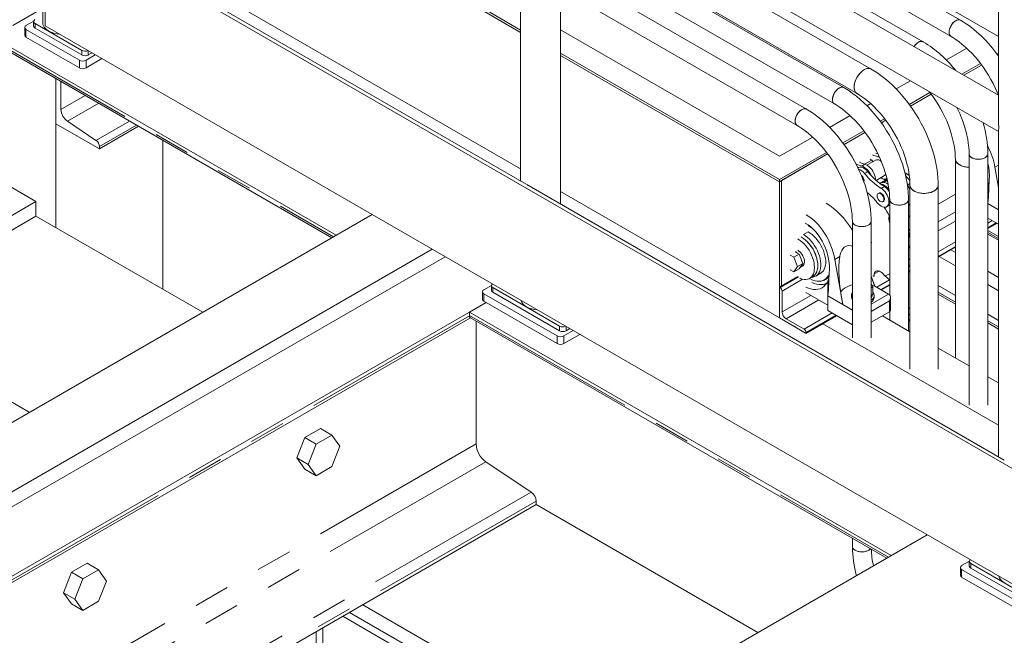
# Model space of a CAD drawing. Header units: millimetres. Extents: x 450 to 25135, y 150 to 17673.
# Tile 253 of 256: x 11305 to 12349, y 14351 to 15004. Entities that reach past the tile are written whole.
import ezdxf

# ---------------------------------------------------------------- set-up
doc = ezdxf.new("R2010")
doc.units = ezdxf.units.MM
doc.linetypes.add('SLD-Centrada-doble', pattern=[12.7, 6.35, -1.27, 1.27, -1.27, 1.27, -1.27])
doc.linetypes.add('SLD-Continua', pattern=[0])
doc.layers.add('OCULTA', color=8, linetype='SLD-Continua')

msp = doc.modelspace()

# ---------------------------------------------------------------- linework, layer by layer
at = {"color": 7, "linetype": 'SLD-Continua', "lineweight": 18, "ltscale": 30}
for p, q in [((12302.3, 15003.6), (11878, 15248.5)), ((11878, 15225.5), (12292.3, 14986.3)), ((12262.7, 14980.7), (11878, 15202.8)), ((12207.6, 14951.8), (11878, 15142)), ((11878, 15107.4), (12192.6, 14925.8)), ((12178.5, 14932.1), (11878, 15105.6)), ((11878, 15082.6), (12168.5, 14914.8)), ((12138.9, 14909.3), (11878, 15059.9)), ((11878, 15036.8), (12128.9, 14891.9)), ((12311.3, 14861.8), (12311.3, 14595.2)), ((12331.3, 14595.2), (12331.3, 14861.8)), ((12296.8, 14856.3), (12296.8, 14645.3)), ((12248.7, 14828.6), (12248.7, 14633.4)), ((12278.7, 14633.4), (12278.7, 14828.6)), ((12227.2, 14813.2), (12227.2, 14712.2)), ((12247.2, 14674), (12247.2, 14813.2)), ((12187.6, 14790.4), (12187.6, 14666.7)), ((12207.6, 14666.7), (12207.6, 14790.4)), ((12227.2, 14694.4), (12227.2, 14685.5)), ((12187.6, 14454), (12187.6, 14445.4))]:
    msp.add_line(p, q, dxfattribs=at)
at = {"color": 7, "linetype": 'SLD-Continua', "lineweight": 18, "ltscale": 30, "flags": 128}
for points in [[(12290.2, 14990.8), (12290.3, 14992.5), (12290.7, 14994.2), (12291.3, 14995.9), (12292.2, 14997.6), (12293.2, 14999.2), (12294.3, 15000.7), (12295.6, 15001.9), (12296.9, 15002.9), (12298.3, 15003.6), (12299.6, 15004), (12300.8, 15004), (12301.9, 15003.8), (12302.3, 15003.6)], [(12297.3, 15003.1), (12295.9, 15002.2), (12294.7, 15001), (12293.5, 14999.6), (12292.4, 14998), (12291.5, 14996.3), (12290.8, 14994.6), (12290.4, 14992.9), (12290.2, 14991.2), (12290.3, 14989.7), (12290.6, 14988.4), (12291.2, 14987.3), (12291.9, 14986.5), (12292.3, 14986.3)], [(12292.3, 14986.3), (12294, 14985.2), (12297.4, 14983), (12300.8, 14980.6), (12304.2, 14977.9), (12307.6, 14975), (12310.9, 14971.9), (12314.2, 14968.6), (12317.4, 14965.1), (12320.5, 14961.4), (12323.6, 14957.6), (12326.5, 14953.5), (12329.3, 14949.4), (12332, 14945.2), (12334.5, 14940.8), (12336.9, 14936.4), (12339.2, 14931.9), (12341.2, 14927.3), (12342.5, 14924)], [(12262.7, 14980.7), (12262.3, 14980.9), (12261.2, 14981.2), (12260, 14981.1), (12258.7, 14980.7), (12257.3, 14980), (12256, 14979), (12254.7, 14977.8), (12253.6, 14976.3), (12253.1, 14975.6)], [(12189.4, 14932.7), (12189.6, 14934.6), (12189.9, 14936.6), (12190.5, 14938.7), (12191.4, 14940.8), (12192.4, 14942.9), (12193.6, 14944.8), (12195, 14946.6), (12196.5, 14948.2), (12198, 14949.6), (12199.6, 14950.8), (12201.3, 14951.7), (12202.9, 14952.2), (12204.4, 14952.5), (12205.8, 14952.4), (12207.1, 14952), (12207.6, 14951.8)], [(12207.6, 14951.8), (12206.5, 14952.2), (12205.1, 14952.5), (12203.6, 14952.4), (12202.1, 14952), (12200.5, 14951.3), (12198.8, 14950.3), (12197.2, 14949), (12195.7, 14947.5), (12194.3, 14945.7), (12193, 14943.9), (12191.9, 14941.9), (12190.9, 14939.8), (12190.2, 14937.7), (12189.7, 14935.6), (12189.5, 14933.6), (12189.5, 14931.7), (12189.7, 14930), (12190.2, 14928.5), (12190.9, 14927.3), (12191.9, 14926.3), (12192.6, 14925.8)], [(12278.7, 14828.6), (12278.7, 14831.3), (12278.4, 14836.4), (12277.9, 14841.5), (12277.2, 14846.8), (12276.2, 14852), (12275, 14857.3), (12273.5, 14862.6), (12271.9, 14868), (12270.1, 14873.3), (12268, 14878.5), (12265.7, 14883.8), (12263.3, 14889), (12260.7, 14894.1), (12257.9, 14899.1), (12254.9, 14904), (12251.8, 14908.8), (12248.5, 14913.5), (12245.1, 14918.1), (12241.5, 14922.4), (12237.8, 14926.7), (12234.1, 14930.7), (12230.2, 14934.6), (12226.2, 14938.3), (12222.1, 14941.7), (12217.9, 14945), (12213.6, 14948), (12209.3, 14950.7), (12207.6, 14951.8)], [(12166.5, 14919.4), (12166.6, 14921), (12167, 14922.7), (12167.6, 14924.4), (12168.4, 14926.1), (12169.4, 14927.7), (12170.6, 14929.2), (12171.9, 14930.4), (12173.2, 14931.4), (12174.5, 14932.1), (12175.8, 14932.5), (12177.1, 14932.6), (12178.2, 14932.3), (12178.5, 14932.1)], [(12192.6, 14925.8), (12192.4, 14925.9), (12191.4, 14926.7), (12190.5, 14927.9), (12189.9, 14929.3), (12189.6, 14930.9), (12189.4, 14932.7)], [(12173.5, 14931.6), (12172.2, 14930.7), (12170.9, 14929.5), (12169.7, 14928.1), (12168.7, 14926.6), (12167.8, 14924.9), (12167.1, 14923.1), (12166.7, 14921.4), (12166.5, 14919.8), (12166.5, 14918.3), (12166.9, 14916.9), (12167.4, 14915.8), (12168.2, 14915), (12168.5, 14914.8)], [(12247.2, 14813.2), (12247.1, 14815.8), (12246.9, 14820.7), (12246.4, 14825.7), (12245.7, 14830.7), (12244.7, 14835.8), (12243.6, 14841), (12242.2, 14846.1), (12240.6, 14851.3), (12238.8, 14856.5), (12236.7, 14861.6), (12234.5, 14866.7), (12232.1, 14871.8), (12229.6, 14876.7), (12226.8, 14881.6), (12223.9, 14886.4), (12220.8, 14891.1), (12217.6, 14895.7), (12214.3, 14900.1), (12210.8, 14904.4), (12207.2, 14908.5), (12203.5, 14912.4), (12199.7, 14916.1), (12195.8, 14919.6), (12191.9, 14923), (12187.8, 14926), (12183.7, 14928.9), (12179.6, 14931.5), (12178.5, 14932.1)], [(12192.6, 14925.8), (12194.2, 14924.8), (12197.4, 14922.8), (12200.6, 14920.5), (12203.8, 14917.9), (12207, 14915.2), (12210.2, 14912.2), (12213.3, 14909), (12216.4, 14905.6), (12219.5, 14902), (12222.4, 14898.3), (12225.3, 14894.4), (12228, 14890.4), (12230.6, 14886.3), (12233, 14882), (12235.4, 14877.7), (12237.5, 14873.4), (12239.5, 14869), (12241.3, 14864.5), (12242.9, 14860.1), (12244.3, 14855.7), (12245.5, 14851.4), (12246.6, 14847.1), (12247.4, 14842.9), (12248, 14838.8), (12248.4, 14834.9), (12248.6, 14831.1), (12248.7, 14828.6)], [(12269.1, 14927.8), (12270.5, 14926.1), (12273.3, 14922.2), (12276.1, 14918.2), (12278.7, 14914), (12281.1, 14909.8), (12283.4, 14905.5), (12285.6, 14901.1), (12287.6, 14896.7), (12289.4, 14892.3), (12291, 14887.9), (12292.4, 14883.5), (12293.6, 14879.2), (12294.6, 14874.9), (12295.5, 14870.7), (12296.1, 14866.6), (12296.5, 14862.6), (12296.7, 14858.8), (12296.8, 14856.3)], [(12168.5, 14914.8), (12170.3, 14913.8), (12173.7, 14911.6), (12177.1, 14909.1), (12180.4, 14906.5), (12183.8, 14903.6), (12187.1, 14900.5), (12190.4, 14897.2), (12193.6, 14893.6), (12196.8, 14890), (12199.8, 14886.1), (12202.8, 14882.1), (12205.6, 14878), (12208.3, 14873.7), (12210.8, 14869.3), (12213.2, 14864.9), (12215.4, 14860.4), (12217.5, 14855.9), (12219.3, 14851.3), (12221, 14846.7), (12222.5, 14842.2), (12223.8, 14837.7), (12224.9, 14833.2), (12225.7, 14828.8), (12226.4, 14824.5), (12226.9, 14820.3), (12227.1, 14816.3), (12227.2, 14813.2)], [(12139, 14909.2), (12138, 14909.6), (12136.9, 14909.7), (12135.6, 14909.5), (12134.3, 14909), (12132.9, 14908.1), (12131.6, 14907), (12130.4, 14905.6), (12129.3, 14904.1), (12128.4, 14902.4), (12127.7, 14900.7), (12127.2, 14899), (12126.9, 14897.3), (12126.9, 14895.8), (12127.2, 14894.4), (12127.7, 14893.2), (12128.4, 14892.4), (12128.9, 14891.9)], [(12126.9, 14896.5), (12127, 14898.1), (12127.4, 14899.9), (12128, 14901.6), (12128.8, 14903.3), (12129.8, 14904.9), (12131, 14906.3), (12132.3, 14907.6), (12133.6, 14908.6), (12134.9, 14909.3), (12136.3, 14909.7), (12137.5, 14909.7), (12138.6, 14909.5), (12138.9, 14909.3)], [(12207.6, 14790.4), (12207.5, 14793), (12207.3, 14797.9), (12206.8, 14802.8), (12206.1, 14807.9), (12205.1, 14813), (12204, 14818.1), (12202.6, 14823.3), (12201, 14828.5), (12199.2, 14833.6), (12197.1, 14838.7), (12194.9, 14843.8), (12192.5, 14848.9), (12190, 14853.9), (12187.2, 14858.8), (12184.3, 14863.6), (12181.2, 14868.2), (12178, 14872.8), (12174.7, 14877.2), (12171.2, 14881.5), (12167.6, 14885.6), (12163.9, 14889.5), (12160.1, 14893.3), (12156.2, 14896.8), (12152.3, 14900.1), (12148.2, 14903.2), (12144.1, 14906), (12140, 14908.6), (12138.9, 14909.3)], [(12298.7, 14910.7), (12299.6, 14909), (12301.6, 14904.5), (12303.5, 14899.9), (12305.1, 14895.3), (12306.6, 14890.8), (12307.9, 14886.3), (12309, 14881.8), (12309.9, 14877.4), (12310.5, 14873.1), (12311, 14868.9), (12311.3, 14864.9), (12311.3, 14861.8)], [(12128.9, 14891.9), (12130.7, 14890.9), (12134.1, 14888.7), (12137.5, 14886.3), (12140.8, 14883.6), (12144.2, 14880.7), (12147.5, 14877.6), (12150.8, 14874.3), (12154, 14870.8), (12157.2, 14867.1), (12160.2, 14863.2), (12163.2, 14859.2), (12166, 14855.1), (12168.7, 14850.8), (12171.2, 14846.5), (12173.6, 14842), (12175.8, 14837.5), (12177.9, 14833), (12179.7, 14828.4), (12181.4, 14823.9), (12182.9, 14819.3), (12184.2, 14814.8), (12185.3, 14810.3), (12186.1, 14805.9), (12186.8, 14801.6), (12187.3, 14797.5), (12187.5, 14793.4), (12187.6, 14790.4)], [(12311.3, 14861.8), (12311.4, 14861.2), (12311.8, 14860.1), (12312.5, 14859.1), (12313.6, 14858.2), (12315, 14857.4), (12316.5, 14856.8), (12318.3, 14856.3), (12320.1, 14856.1), (12322, 14856.1), (12323.9, 14856.3), (12325.7, 14856.6), (12327.3, 14857.2), (12328.7, 14858), (12329.9, 14858.8), (12330.7, 14859.8), (12331.2, 14860.9), (12331.3, 14861.8)], [(12314.3, 14857.8), (12315.7, 14857.1), (12317.4, 14856.5), (12319.2, 14856.2), (12321.1, 14856.1), (12323, 14856.1), (12324.8, 14856.4), (12326.5, 14856.9), (12328, 14857.6), (12329.3, 14858.4), (12330.3, 14859.3), (12331, 14860.3), (12331.3, 14861.4), (12331.3, 14861.8)], [(12311.3, 14847.7), (12309.8, 14847.7), (12307.5, 14848), (12305.4, 14848.5), (12303.4, 14849.1), (12301.6, 14850), (12300, 14850.9), (12298.7, 14852), (12297.8, 14853.2), (12297.1, 14854.5), (12296.8, 14855.8), (12296.8, 14856.3)], [(12296.8, 14856.3), (12296.9, 14855.2), (12297.4, 14853.9), (12298.2, 14852.6), (12299.3, 14851.5), (12300.8, 14850.4), (12302.5, 14849.5), (12304.4, 14848.8), (12306.4, 14848.2), (12308.6, 14847.8), (12310.9, 14847.7), (12311.3, 14847.7)], [(12278.7, 14828.6), (12278.6, 14827.4), (12278.1, 14826.1), (12277.3, 14824.9), (12276.1, 14823.7), (12274.7, 14822.7), (12273, 14821.8), (12271.1, 14821), (12269, 14820.5), (12266.8, 14820.1), (12264.6, 14819.9), (12262.3, 14819.9), (12260, 14820.2), (12257.8, 14820.6), (12255.8, 14821.2), (12253.9, 14822), (12252.3, 14822.9), (12250.9, 14824), (12249.9, 14825.2), (12249.2, 14826.4), (12248.8, 14827.7), (12248.7, 14828.6)], [(12248.7, 14828.6), (12248.7, 14828.4), (12248.9, 14827.1), (12249.5, 14825.8), (12250.4, 14824.6), (12251.6, 14823.4), (12253.1, 14822.4)], [(12253.1, 14822.4), (12254.8, 14821.6), (12256.8, 14820.9), (12258.9, 14820.4), (12261.1, 14820), (12263.4, 14819.9), (12265.7, 14820), (12267.9, 14820.3), (12270.1, 14820.7), (12272.1, 14821.4), (12273.9, 14822.2), (12275.4, 14823.2), (12276.7, 14824.3), (12277.7, 14825.5), (12278.4, 14826.7), (12278.7, 14828.1), (12278.7, 14828.6)], [(12247.2, 14813.2), (12247, 14812.3), (12246.5, 14811.2), (12245.7, 14810.2), (12244.6, 14809.4), (12243.2, 14808.6), (12241.5, 14808), (12239.8, 14807.7), (12237.9, 14807.5), (12236, 14807.5), (12234.1, 14807.7), (12232.4, 14808.2), (12230.8, 14808.8), (12229.5, 14809.6), (12228.4, 14810.5), (12227.7, 14811.5), (12227.2, 14812.6), (12227.2, 14813.2)], [(12230.1, 14809.2), (12231.6, 14808.5), (12233.2, 14807.9), (12235.1, 14807.6), (12236.9, 14807.5), (12238.8, 14807.5), (12240.7, 14807.8), (12242.4, 14808.3), (12243.9, 14809), (12245.2, 14809.8), (12246.2, 14810.7), (12246.8, 14811.7), (12247.2, 14812.8), (12247.2, 14813.2)], [(12207.6, 14790.4), (12207.4, 14789.4), (12206.9, 14788.4), (12206.1, 14787.4), (12205, 14786.5), (12203.6, 14785.8), (12201.9, 14785.2), (12200.2, 14784.8), (12198.3, 14784.6), (12196.4, 14784.6), (12194.5, 14784.9), (12192.8, 14785.3), (12191.2, 14785.9), (12189.9, 14786.7), (12188.8, 14787.6), (12188.1, 14788.6), (12187.6, 14789.7), (12187.6, 14790.4)], [(12190.5, 14786.3), (12192, 14785.6), (12193.6, 14785.1), (12195.5, 14784.7), (12197.3, 14784.6), (12199.2, 14784.7), (12201.1, 14785), (12202.8, 14785.4), (12204.3, 14786.1), (12205.6, 14786.9), (12206.6, 14787.9), (12207.2, 14788.9), (12207.6, 14790), (12207.6, 14790.4)], [(12206.7, 14443), (12206.1, 14442.4), (12205, 14441.5), (12203.6, 14440.8), (12201.9, 14440.2), (12200.2, 14439.8), (12198.3, 14439.6), (12196.4, 14439.7), (12194.5, 14439.9), (12192.8, 14440.3), (12191.2, 14440.9), (12189.9, 14441.7), (12188.8, 14442.6), (12188.1, 14443.6), (12187.6, 14444.7), (12187.6, 14445.4)], [(12190.5, 14441.3), (12192, 14440.6), (12193.6, 14440.1), (12195.5, 14439.7), (12197.3, 14439.6), (12199.2, 14439.7), (12201.1, 14440), (12202.8, 14440.5), (12204.3, 14441.1), (12205.6, 14441.9), (12206.6, 14442.9), (12206.7, 14443)]]:
    msp.add_lwpolyline(points, dxfattribs=at)
at = {"color": 7, "linetype": 'SLD-Continua', "lineweight": 18, "ltscale": 900}
for centre, radius, start, end in [((12300.2, 14999.1), 4.95, 65.185, 126.1255), ((12234, 14891.2), 131.5, 34.3928, 58.737), ((12295.1, 14990.3), 4.96, 173.8792, 234.7252), ((12265.1, 14968.2), 14.1, 121.8027, 148.3322), ((12260.6, 14976.2), 4.95, 65.185, 126.1255), ((12198.2, 14873), 125.5, 37.9117, 59.0887), ((12176.5, 14927.6), 4.95, 65.185, 126.1255), ((12171.4, 14918.9), 4.96, 173.8792, 234.7252), ((12131.8, 14896), 4.96, 173.8792, 234.7252), ((12211.8, 14860.5), 119.5, 0.6477, 16.6869), ((12316.3, 14862.3), 4.95, 185.1866, 246.1336), ((12232.1, 14813.7), 4.95, 185.1866, 246.1336), ((12192.5, 14790.8), 4.95, 185.1866, 246.1336), ((12303.3, 14446.3), 115.7, 180.4658, 195.9883), ((12192.5, 14445.8), 4.95, 185.2159, 246.1309), ((12292.8, 14445.1), 85.2, 181.8034, 193.7728)]:
    msp.add_arc(centre, radius, start, end, dxfattribs=at)
at = {"layer": 'OCULTA', "linetype": 'SLD-Continua', "lineweight": 18, "ltscale": 30}
for p, q in [((11329, 15845.1), (11329, 15000.8)), ((12342.5, 15288.6), (12342.5, 14898)), ((12342.5, 14986.3), (11878, 15254.5)), ((12342.5, 14924), (11877.6, 15192.4)), ((11835.8, 15179.3), (11835.8, 14833)), ((11860.9, 15163.5), (12342.5, 14885.4)), ((11878, 14808.7), (11878, 15153.6)), ((11841.8, 14829.6), (11335.4, 15121.9)), ((11331.7, 15120), (11331.7, 14997.5)), ((12834.3, 14252.5), (11331.7, 15120)), ((11371.2, 15114.3), (11835.8, 14846.1)), ((11297.1, 14997.9), (11329, 15016.4)), ((11788.2, 15018.2), (11835.8, 14990.7)), ((11835.8, 14990.7), (11788.2, 15018.2)), ((11790.3, 15019.4), (11835.8, 14993.1)), ((11251.1, 15000), (11640, 14775.4)), ((11251.1, 15000), (11640, 14775.4)), ((11251.1, 15000), (11640, 14775.4)), ((11251.1, 15000), (11640, 14775.4)), ((11309.8, 14995.9), (11309.8, 14987.7)), ((11311.2, 14997.9), (11319.4, 15002.6)), ((11319.3, 15002.2), (11319.3, 14997.3)), ((11370.3, 14971.6), (11320.8, 15000.2)), ((11370.3, 14966.7), (11320.8, 14995.3)), ((11331.7, 14997.5), (12728.2, 14191.3)), ((11252.4, 14993.9), (11635.4, 14772.8)), ((11252.4, 14993.9), (11635.4, 14772.8)), ((11252.4, 14993.9), (11635.4, 14772.8)), ((11252.4, 14993.9), (11635.4, 14772.8)), ((11260, 14989.5), (11635.4, 14772.8)), ((11260, 14989.5), (11635.4, 14772.8)), ((11260, 14989.5), (11635.4, 14772.8)), ((11260, 14989.5), (11635.4, 14772.8)), ((11367.8, 14961.2), (11311.2, 14993.8)), ((11367.8, 14953), (11311.2, 14985.7)), ((11878, 14993.3), (12110.3, 14859.2)), ((11384.7, 14966.9), (11374.9, 14961.2)), ((11381.2, 14968.9), (11377.3, 14966.7)), ((11878, 14968.8), (12110.3, 14834.7)), ((11878, 14966.3), (12110.3, 14832.2)), ((12110.3, 14832.2), (11878, 14966.3)), ((12287.3, 14961.4), (12308.9, 14973.8)), ((12340.9, 14967.8), (12342.5, 14968.8)), ((12342.1, 14966.1), (12342.5, 14966.3)), ((12342.5, 14966.3), (12342.1, 14966.1)), ((11391.8, 14962.8), (11374.9, 14953)), ((12303.8, 14946.4), (12323.4, 14957.7)), ((12305.9, 14945.2), (12324.7, 14956)), ((12324.7, 14956), (12305.9, 14945.2)), ((11343, 14941.6), (11343, 14893.8)), ((11343, 14783.6), (11343, 14941.6)), ((11348.3, 14908.9), (11348.3, 14938.5)), ((12234.1, 14930.7), (12249.1, 14939.3)), ((12248, 14914.2), (12269.9, 14926.8)), ((12249.2, 14912.5), (12271.2, 14925.1)), ((12271.2, 14925.1), (12249.2, 14912.5)), ((12203.1, 14912.8), (12207.1, 14915.1)), ((12163.5, 14889.9), (12185.1, 14902.4)), ((11343, 14893.8), (11389, 14867.3)), ((11385.4, 14876.1), (11355.2, 14896.4)), ((11430.4, 14891.2), (11389, 14867.3)), ((12217.1, 14896.4), (12221.8, 14899.1)), ((12218.4, 14894.6), (12223.1, 14897.4)), ((12223.1, 14897.4), (12218.4, 14894.6)), ((12177.5, 14873.5), (12199.7, 14886.3)), ((12178.8, 14871.8), (12200.9, 14884.6)), ((12200.9, 14884.6), (12178.8, 14871.8)), ((12342.5, 14886.8), (12342.5, 14540.5)), ((11389, 14867.3), (11389, 14869.6)), ((11456.2, 14718.3), (11456.2, 14876.3)), ((12110.3, 14859.2), (12145.5, 14879.5)), ((11321.8, 14811.3), (11238.7, 14859.3)), ((11321.8, 14811.3), (11238.7, 14859.3)), ((11321.8, 14811.3), (11238.7, 14859.3)), ((11321.8, 14811.3), (11238.7, 14859.3)), ((12110.3, 14834.7), (12160.1, 14863.4)), ((12110.3, 14832.2), (12161.3, 14861.7)), ((12161.3, 14861.7), (12112.4, 14833.4)), ((12200.5, 14850.8), (12208.1, 14855.2)), ((12212.1, 14855.2), (12202.8, 14849.9)), ((12208.1, 14855.2), (12209.2, 14853.5)), ((12193.9, 14847.2), (12193.5, 14846.9)), ((12212.7, 14833.6), (12221.6, 14838.7)), ((12243.3, 14842), (12245.2, 14840.8)), ((12338.7, 14847.7), (12342.5, 14826)), ((12348.5, 14537), (11842.2, 14829.3)), ((12110.3, 14832.2), (12110.3, 14834.7)), ((12112.4, 14833.4), (12110.3, 14832.2)), ((12110.3, 14687.7), (12110.3, 14832.2)), ((12112.4, 14721.6), (12112.4, 14833.4)), ((12112.4, 14833.4), (12112.4, 14721.6)), ((12218, 14831), (12216.7, 14830.3)), ((12224.5, 14834.8), (12216.8, 14830.4)), ((12224.7, 14833.9), (12220.7, 14831.6)), ((12223.5, 14835.5), (12224.2, 14836)), ((12245.8, 14829.9), (12246.3, 14828.8)), ((11878, 14821.8), (12110.3, 14687.7)), ((12215.5, 14820.2), (12214.9, 14819.9)), ((12278.7, 14808.5), (12296.8, 14818.9)), ((11321.8, 14811.3), (10834.7, 14530.1)), ((11321.8, 14811.3), (10834.7, 14530.1)), ((11321.8, 14811.3), (10834.7, 14530.1)), ((11321.8, 14811.3), (10834.7, 14530.1)), ((11321.8, 14795.8), (11321.8, 14811.3)), ((11321.8, 14795.8), (11321.8, 14811.3)), ((11321.8, 14795.8), (11321.8, 14811.3)), ((11321.8, 14795.8), (11321.8, 14811.3)), ((12220, 14811), (12220.6, 14811.4)), ((12223.9, 14805.7), (12227.2, 14807.6)), ((12247.2, 14808.4), (12248.3, 14807.5)), ((12248.7, 14807.8), (12248.2, 14807.5)), ((12342.5, 14802.6), (12331.3, 14809.1)), ((11678.2, 14797.5), (7987.8, 12667.1)), ((11678.2, 14797.5), (7987.8, 12667.1)), ((11678.2, 14797.5), (7987.8, 12667.1)), ((11678.2, 14797.5), (7987.8, 12667.1)), ((11640, 14775.4), (11678.2, 14797.5)), ((11640, 14775.4), (11678.2, 14797.5)), ((11640, 14775.4), (11678.2, 14797.5)), ((11640, 14775.4), (11678.2, 14797.5)), ((11321.8, 14795.8), (10848.1, 14522.3)), ((11321.8, 14795.8), (10848.1, 14522.3)), ((11321.8, 14795.8), (10848.1, 14522.3)), ((11321.8, 14795.8), (10848.1, 14522.3)), ((11498.6, 14693.8), (11321.8, 14795.8)), ((11498.6, 14693.8), (11321.8, 14795.8)), ((11498.6, 14693.8), (11321.8, 14795.8)), ((11498.6, 14693.8), (11321.8, 14795.8)), ((12342.5, 14787.1), (12331.3, 14793.6)), ((12340.8, 14788.1), (12331.3, 14782.7)), ((12247.2, 14780.7), (12247.6, 14780.9)), ((12331.3, 14780.5), (12342.5, 14774)), ((12331.3, 14776.8), (12342.5, 14770.3)), ((12207.6, 14767.4), (12208.2, 14767.8)), ((12248.7, 14774.8), (12248.2, 14774.5)), ((8051.5, 12630.3), (11741.8, 14760.7)), ((8051.5, 12630.3), (11741.8, 14760.7)), ((8051.5, 12630.3), (11741.8, 14760.7)), ((8051.5, 12630.3), (11741.8, 14760.7)), ((12131.1, 14755.4), (12125.4, 14752.2)), ((12131.1, 14755.4), (12127.2, 14757.7)), ((12135, 14745.4), (12131.1, 14755.4)), ((12296.8, 14762.7), (12278.7, 14752.3)), ((11755.9, 14752.6), (8065.6, 12622.2)), ((11755.9, 14752.6), (8065.6, 12622.2)), ((11755.9, 14752.6), (8065.6, 12622.2)), ((12125.4, 14752.2), (12121.6, 14754.4)), ((12129.3, 14742.2), (12125.4, 14752.2)), ((12135, 14745.4), (12129.3, 14742.2)), ((12131.1, 14739.9), (12135, 14745.4)), ((12169, 14749.7), (12177.4, 14702)), ((12247.7, 14749.8), (12248.7, 14750.4)), ((12121.6, 14738.9), (12125.4, 14736.7)), ((12125.4, 14736.7), (12129.3, 14742.2)), ((12131.1, 14739.9), (12125.4, 14736.7)), ((12132.2, 14741.3), (12134.7, 14742.7)), ((12148.8, 14732.2), (12153.9, 14735.1)), ((12129.7, 14731.6), (12110.3, 14720.4)), ((12142.2, 14729.7), (12145.7, 14731.7)), ((12157.9, 14728.2), (12159.1, 14728.9)), ((12211.4, 14721.6), (12207.6, 14731.9)), ((12209.2, 14720.8), (12207.6, 14724.3)), ((12210.6, 14731.8), (12210.5, 14732.2)), ((12221.9, 14732.5), (12224.3, 14730.5)), ((12225.8, 14729.1), (12227.2, 14727.9)), ((11795.3, 14715.6), (11795.3, 14707.4)), ((11796.8, 14717.6), (11804.9, 14722.3)), ((11874.5, 14668.6), (11796.8, 14713.5)), ((11804.8, 14721.9), (11804.8, 14717)), ((11877, 14679), (11806.3, 14719.9)), ((11877, 14674.1), (11806.3, 14715)), ((12110.3, 14720.4), (12110.3, 14687.7)), ((12111, 14719.9), (12110.3, 14720.4)), ((12113.1, 14694.2), (12113.1, 14716.3)), ((12161.6, 14701.3), (12138.2, 14714.8)), ((12207.6, 14719.8), (12209.2, 14720.8)), ((12209.2, 14720.8), (12209.2, 14712.6)), ((12211.1, 14721.4), (12211.4, 14721.6)), ((12226, 14713.1), (12211.4, 14721.6)), ((12227.2, 14722.5), (12218.4, 14717.5)), ((11799.1, 14704), (8129.3, 12585.4)), ((11799.1, 14704), (8129.3, 12585.4)), ((11799.1, 14704), (8129.3, 12585.4)), ((11799.1, 14704), (11781.4, 14693.8)), ((11799.1, 14704), (11781.4, 14693.8)), ((11799.1, 14704), (11781.4, 14693.8)), ((11874.5, 14660.5), (11796.8, 14705.4)), ((12177.4, 14702), (12161.6, 14711.1)), ((12161.6, 14711.1), (12161.6, 14695.6)), ((12186.6, 14711.4), (12186.6, 14709.3)), ((12207.6, 14711.6), (12209.2, 14712.6)), ((12208.6, 14711.4), (12208.6, 14712.3)), ((12210.6, 14709.3), (12210.6, 14711.4)), ((12228.1, 14695.7), (12228.1, 14709.6)), ((12278.7, 14712.9), (12296.8, 14702.5)), ((11781.4, 14693.8), (12228.7, 14435.6)), ((11781.4, 14693.8), (11781.4, 14690.5)), ((11781.4, 14693.8), (12228.7, 14435.6)), ((11781.4, 14693.8), (11781.4, 14690.5)), ((11781.4, 14693.8), (12228.7, 14435.6)), ((11781.4, 14693.8), (11781.4, 14690.5)), ((12161.6, 14695.6), (12187.6, 14680.6)), ((12177.4, 14702), (12177.7, 14702.1)), ((12187.6, 14696.1), (12177.4, 14702)), ((12207.6, 14683.1), (12227.1, 14694.4)), ((12247.9, 14697.8), (12248.7, 14698.3)), ((11314.7, 14587.7), (11138, 14689.7)), ((11314.7, 14587.7), (11138, 14689.7)), ((11314.7, 14587.7), (11138, 14689.7)), ((11314.7, 14587.7), (11138, 14689.7)), ((11171.9, 14335.4), (11782.5, 14687.9)), ((11171.9, 14335.4), (11782.5, 14687.9)), ((11171.9, 14335.4), (11782.5, 14687.9)), ((11782.5, 14687.9), (11782.7, 14687.8)), ((11782.5, 14687.9), (11782.7, 14687.8)), ((11782.5, 14687.9), (11782.7, 14687.8)), ((11782.7, 14687.8), (12224.1, 14433)), ((11782.7, 14687.8), (12224.1, 14433)), ((11782.7, 14687.8), (12224.1, 14433)), ((11782.7, 14687.8), (12224.1, 14433)), ((11782.7, 14687.8), (12224.1, 14433)), ((11782.7, 14687.8), (12224.1, 14433)), ((11788.5, 14684.4), (11788.5, 14554.1)), ((11788.5, 14684.4), (11788.5, 14554.1)), ((11788.5, 14684.4), (11788.5, 14554.1)), ((12110.3, 14687.7), (12138.5, 14671.4)), ((12136.4, 14675.9), (12117.3, 14686.9)), ((12171.1, 14690.1), (12138.5, 14671.4)), ((12248.7, 14673.1), (12219.5, 14689.9)), ((12331.3, 14682.5), (12342.5, 14676)), ((11891.5, 14674.3), (11881.6, 14668.6)), ((11887.9, 14676.4), (11884.1, 14674.1)), ((12138.5, 14671.4), (12138.5, 14672.2)), ((12342.5, 14574), (12156.2, 14681.6)), ((11898.5, 14670.2), (11881.6, 14660.5)), ((12311.3, 14636.9), (12278.7, 14655.8)), ((12342.5, 14618.9), (12331.3, 14625.4)), ((11623.6, 14570.4), (11606.9, 14560.8)), ((11623.6, 14570.4), (11635.7, 14563.5)), ((11606.9, 14560.8), (11598.5, 14539.2)), ((11606.9, 14560.8), (11618.9, 14553.8)), ((11635.7, 14563.5), (11618.9, 14553.8)), ((11644, 14551.6), (11635.7, 14563.5)), ((11618.9, 14553.8), (11610.6, 14532.3)), ((11635.7, 14530), (11644, 14551.6)), ((11598.5, 14539.2), (11610.6, 14532.3)), ((11598.5, 14539.2), (11606.9, 14527.3)), ((11606.9, 14527.3), (11618.9, 14520.4)), ((11610.6, 14532.3), (11618.9, 14520.4)), ((11618.9, 14520.4), (11635.7, 14530)), ((11798.9, 14535.1), (11847, 14502.9)), ((11798.9, 14535.1), (11847, 14502.9)), ((11798.9, 14535.1), (11847, 14502.9)), ((11852.2, 14489.7), (11378.4, 14216.2)), ((11852.2, 14489.7), (11378.4, 14216.2)), ((11852.2, 14489.7), (11378.4, 14216.2)), ((11852.2, 14493.4), (11852.2, 14489.7)), ((11852.2, 14493.4), (11852.2, 14489.7)), ((11852.2, 14493.4), (11852.2, 14489.7)), ((11852.2, 14489.7), (12087.2, 14354)), ((11852.2, 14489.7), (12087.2, 14354)), ((11852.2, 14489.7), (12087.2, 14354)), ((12266.8, 14457.6), (8576.5, 12327.3)), ((12266.8, 14457.6), (8576.5, 12327.3)), ((12266.8, 14457.6), (8576.5, 12327.3)), ((12228.7, 14435.6), (12266.8, 14457.6)), ((12228.7, 14435.6), (12266.8, 14457.6)), ((12228.7, 14435.6), (12266.8, 14457.6)), ((11376.2, 14427.6), (11359.4, 14417.9)), ((11388.2, 14420.6), (11371.4, 14411)), ((11376.2, 14427.6), (11388.2, 14420.6)), ((11396.5, 14408.7), (11388.2, 14420.6)), ((12302.1, 14423), (12302.1, 14414.9)), ((12311.7, 14429.8), (12303.5, 14425.1)), ((12303.5, 14421), (12381.3, 14376.1)), ((12311.6, 14429.4), (12311.6, 14424.5)), ((12313.1, 14427.3), (12383.8, 14386.5)), ((12313.1, 14422.4), (12383.8, 14381.6)), ((11359.4, 14417.9), (11351.1, 14396.3)), ((11359.4, 14417.9), (11371.4, 14411)), ((11371.4, 14411), (11363.1, 14389.4)), ((12303.5, 14412.8), (12381.3, 14367.9)), ((11388.2, 14387.2), (11396.5, 14408.7)), ((11351.1, 14396.3), (11363.1, 14389.4)), ((11351.1, 14396.3), (11359.4, 14384.4)), ((11363.1, 14389.4), (11371.4, 14377.5)), ((11359.4, 14384.4), (11371.4, 14377.5)), ((11371.4, 14377.5), (11388.2, 14387.2)), ((11668.3, 14383.5), (11903.4, 14247.8)), ((11668.3, 14383.5), (11903.4, 14247.8)), ((11668.3, 14383.5), (11903.4, 14247.8)), ((11647.1, 14371.3), (11882.2, 14235.6)), ((11647.1, 14371.3), (11882.2, 14235.6)), ((11647.1, 14371.3), (11882.2, 14235.6)), ((11654.2, 14375.4), (11889.2, 14239.7)), ((11654.2, 14375.4), (11889.2, 14239.7)), ((11654.2, 14375.4), (11889.2, 14239.7)), ((11625.9, 14359), (11625.9, 14103.9)), ((11618.8, 14355), (11618.8, 14297.8))]:
    msp.add_line(p, q, dxfattribs=at)
at = {"layer": 'OCULTA', "linetype": 'SLD-Centrada-doble', "lineweight": 18, "ltscale": 30}
for p, q in [((11251.1, 14996.7), (11637.2, 14773.8)), ((11251.1, 14996.7), (11637.2, 14773.8)), ((11251.1, 14996.7), (11637.2, 14773.8)), ((11251.1, 14996.7), (11637.2, 14773.8)), ((11320.8, 14995.3), (11320.8, 15000.2)), ((11311.2, 14985.7), (11311.2, 14993.8)), ((11370.3, 14971.6), (11370.3, 14966.7)), ((11377.3, 14966.7), (11377.3, 14971.1)), ((11367.8, 14961.2), (11367.8, 14953)), ((11374.9, 14953), (11374.9, 14961.2)), ((11374, 14923.7), (11348.3, 14908.9)), ((11388.3, 14915.5), (11355.2, 14896.4)), ((11420.9, 14896.6), (11385.4, 14876.1)), ((11428.4, 14892.3), (11389, 14869.6)), ((12215.8, 14859.5), (12214.6, 14858.8)), ((12197.5, 14848.9), (12200.7, 14850.8)), ((12342.5, 14849.9), (12338.7, 14847.7)), ((12200.6, 14841), (12203.8, 14842.9)), ((12245.2, 14840.8), (12243.8, 14840)), ((12248.7, 14830.2), (12246.3, 14828.8)), ((12218.2, 14825.2), (12221.5, 14827.1)), ((12296.8, 14800.3), (12278.7, 14789.8)), ((12296.8, 14790.5), (12278.7, 14780)), ((12335.8, 14791), (12331.3, 14788.4)), ((12340.1, 14788.5), (12331.3, 14783.5)), ((12140.8, 14779.1), (12135.7, 14776.2)), ((12140.8, 14785.7), (12141.3, 14785.9)), ((12247.3, 14777.2), (12248.7, 14778)), ((12247.7, 14775.6), (12248.7, 14776.2)), ((12331.3, 14778.3), (12342.5, 14771.9)), ((12296.8, 14768.4), (12278.7, 14758)), ((12248.7, 14761.2), (12248.7, 14761.2)), ((12296.8, 14763.5), (12278.7, 14753.1)), ((12291.9, 14759.9), (12296.8, 14757.1)), ((12169, 14749.7), (12174.3, 14752.8)), ((12279.7, 14752.9), (12296.8, 14743)), ((12210.8, 14734.4), (12216.1, 14737.4)), ((12331.3, 14737.2), (12342.5, 14730.7)), ((12130.4, 14731.2), (12111, 14719.9)), ((12134.8, 14728.8), (12113.1, 14716.3)), ((12161.6, 14711.2), (12161.6, 14726.8)), ((12226.9, 14728.1), (12213.5, 14720.4)), ((11796.8, 14705.4), (11796.8, 14713.5)), ((11806.3, 14715), (11806.3, 14719.9)), ((12207.6, 14702.5), (12226, 14713.1)), ((12227.2, 14723.4), (12217.7, 14717.9)), ((12278.7, 14722.1), (12296.8, 14711.7)), ((12278.7, 14715.1), (12296.8, 14704.6)), ((12331.3, 14723.1), (12342.5, 14716.6)), ((12143.4, 14711.7), (12113.1, 14694.2)), ((12151.9, 14706.8), (12117.3, 14686.9)), ((12207.6, 14694.7), (12227.1, 14705.9)), ((12227.1, 14705.9), (12227.1, 14694.4)), ((12166.1, 14693), (12136.4, 14675.9)), ((11781.5, 14690), (11169.5, 14336.8)), ((11781.5, 14690), (11169.5, 14336.8)), ((11781.5, 14690), (11169.5, 14336.8)), ((11781.4, 14690.5), (12225.9, 14434)), ((11781.4, 14690.5), (12225.9, 14434)), ((11781.4, 14690.5), (12225.9, 14434)), ((12170.4, 14690.6), (12138.5, 14672.2)), ((12331.3, 14691.7), (12342.5, 14685.2)), ((12331.3, 14684.7), (12342.5, 14678.2)), ((11877, 14679), (11877, 14674.1)), ((11884.1, 14674.1), (11884.1, 14678.6)), ((11874.5, 14668.6), (11874.5, 14660.5)), ((11881.6, 14660.5), (11881.6, 14668.6)), ((11788.5, 14554.1), (11290.8, 14266.8)), ((11788.5, 14554.1), (11290.8, 14266.8)), ((11788.5, 14554.1), (11290.8, 14266.8)), ((11798.9, 14535.1), (11312.5, 14254.3)), ((11798.9, 14535.1), (11312.5, 14254.3)), ((11798.9, 14535.1), (11312.5, 14254.3)), ((11847, 14502.9), (11364.3, 14224.3)), ((11847, 14502.9), (11364.3, 14224.3)), ((11847, 14502.9), (11364.3, 14224.3)), ((11852.2, 14493.4), (11375.2, 14218.1)), ((11852.2, 14493.4), (11375.2, 14218.1)), ((11852.2, 14493.4), (11375.2, 14218.1)), ((12303.5, 14421), (12303.5, 14412.8)), ((12313.1, 14427.3), (12313.1, 14422.4))]:
    msp.add_line(p, q, dxfattribs=at)
at = {"layer": 'OCULTA', "linetype": 'SLD-Continua', "lineweight": 18, "ltscale": 30, "flags": 128}
for points in [[(11329, 15000.8), (11329.2, 14999.2), (11329.7, 14997.6), (11330.6, 14996.1), (11331.9, 14994.7), (11333.4, 14993.4), (11335.2, 14992.2)], [(12212.4, 14862.7), (12213.4, 14862.2), (12214.7, 14861.7)], [(12197.5, 14848.9), (12199, 14848.3), (12200.5, 14847.4), (12202, 14846.2), (12203.5, 14844.8), (12204.9, 14843.2), (12206.1, 14841.4), (12207.1, 14839.5), (12207.5, 14838.7)], [(12200.7, 14850.8), (12202.3, 14850.2), (12203.8, 14849.3), (12205.3, 14848.1), (12206.8, 14846.7), (12208.1, 14845.1), (12209.3, 14843.3), (12210.4, 14841.4), (12211.2, 14839.4), (12211.9, 14837.4), (12212.2, 14835.4), (12212.4, 14833.9)], [(12212.1, 14855.2), (12212.1, 14855.2), (12213.1, 14855.6), (12214.3, 14855.6), (12215.5, 14855.4), (12216.9, 14854.7), (12218.2, 14853.8), (12218.4, 14853.7)], [(12214.6, 14858.8), (12216.1, 14858.2), (12216.6, 14857.9)], [(12193.9, 14847.2), (12194.5, 14847.4), (12195.6, 14847.7), (12196.9, 14847.6), (12198.3, 14847.2), (12199.7, 14846.6), (12201.2, 14845.6), (12202.5, 14844.4), (12203.8, 14842.9)], [(12223, 14840.3), (12222.4, 14839.4), (12221.6, 14838.7)], [(12217.4, 14829.7), (12218.4, 14829.6), (12219.9, 14829.2), (12221.5, 14828.4), (12223, 14827.4), (12224.5, 14826.1), (12225.9, 14824.5), (12226.5, 14823.7)], [(12246.3, 14828.8), (12247.6, 14825.9), (12248.7, 14823.7)], [(12332.6, 14831.6), (12332.2, 14830.9), (12331.3, 14829.5)], [(12332.6, 14830.3), (12332.2, 14829.8), (12331.3, 14828.8)], [(12332.5, 14830), (12332.1, 14829.4), (12331.3, 14828.5)], [(12214, 14818.6), (12214.4, 14819.4), (12215, 14819.9), (12215.8, 14820.1), (12216.8, 14819.9), (12217.7, 14819.5), (12218.7, 14818.7), (12219.6, 14817.6), (12220.3, 14816.5), (12220.8, 14815.2), (12221.1, 14814), (12221.1, 14812.8), (12220.8, 14811.9), (12220.3, 14811.2), (12219.6, 14810.8), (12218.7, 14810.8), (12217.7, 14811.1), (12216.8, 14811.8), (12215.8, 14812.7), (12215, 14813.8), (12214.4, 14815), (12214, 14816.3), (12213.9, 14817.5), (12214, 14818.6)], [(12218.2, 14825.2), (12219.6, 14824.2), (12221, 14823), (12222.3, 14821.5), (12223.4, 14819.9), (12224.4, 14818.1), (12225.2, 14816.3), (12225.8, 14814.4), (12226.2, 14812.6), (12226.3, 14810.9), (12226.2, 14809.4), (12225.8, 14808), (12225.2, 14806.9), (12224.3, 14806), (12223.3, 14805.4), (12222.1, 14805.2), (12220.9, 14805.2), (12219.5, 14805.6), (12218, 14806.3), (12216.6, 14807.3), (12215.2, 14808.5), (12214, 14809.9)], [(12215.5, 14820.2), (12215.6, 14820.2), (12216.4, 14820.4), (12217.3, 14820.3), (12218.3, 14819.8), (12219.3, 14819), (12220.2, 14818), (12220.9, 14816.8), (12221.4, 14815.5), (12221.6, 14814.3), (12221.7, 14813.2), (12221.4, 14812.2), (12220.9, 14811.5), (12220.6, 14811.4)], [(12227.2, 14788.4), (12226.9, 14789.1), (12226.5, 14790.9), (12226.3, 14792.7), (12226.3, 14794.3), (12226.6, 14795.8), (12227.1, 14797), (12227.2, 14797.2)], [(12247.2, 14797), (12248, 14795.6), (12248.7, 14794.1)], [(12144.4, 14730.9), (12145.9, 14731.1), (12147.6, 14731.6), (12149.2, 14732.4), (12150.5, 14733.5), (12151.7, 14734.9), (12152.7, 14736.6), (12153.4, 14738.5), (12153.9, 14740.6), (12154.2, 14742.9), (12154.2, 14745.4), (12153.9, 14748), (12153.4, 14750.7), (12152.7, 14753.5), (12151.7, 14756.2), (12150.5, 14759), (12149.2, 14761.7), (12147.6, 14764.3), (12145.9, 14766.8), (12144, 14769.1), (12142, 14771.2), (12140, 14773.1), (12137.9, 14774.8), (12135.7, 14776.2)], [(12140.8, 14785.7), (12143.3, 14784.1), (12145.2, 14782.7)], [(12140.8, 14779.1), (12143, 14777.7), (12145.1, 14776.1), (12147.2, 14774.2), (12149.1, 14772.1), (12151, 14769.7), (12152.7, 14767.3), (12154.3, 14764.7), (12155.7, 14762), (12156.8, 14759.2), (12157.8, 14756.4), (12158.5, 14753.7), (12159, 14751), (12159.3, 14748.4), (12159.3, 14745.9), (12159, 14743.6), (12158.5, 14741.4), (12157.8, 14739.5), (12156.8, 14737.9), (12155.7, 14736.5), (12154.3, 14735.4), (12153.9, 14735.1)], [(12248.7, 14781.8), (12247.9, 14781.1), (12247.6, 14780.9)], [(12147.4, 14741.1), (12147.2, 14743.6), (12146.9, 14746.2), (12146.3, 14748.9), (12145.4, 14751.6), (12144.4, 14754.3), (12143.1, 14756.9), (12141.6, 14759.5), (12140, 14762), (12138.2, 14764.3), (12136.3, 14766.4), (12134.4, 14768.3), (12132.3, 14770), (12130.2, 14771.4), (12129.7, 14771.8)], [(12150.9, 14743.2), (12150.8, 14745.7), (12150.4, 14748.3), (12149.8, 14750.9), (12149, 14753.6), (12147.9, 14756.3), (12146.6, 14759), (12145.2, 14761.6), (12143.5, 14764), (12141.8, 14766.3), (12139.9, 14768.5), (12137.9, 14770.4), (12135.8, 14772.1), (12133.8, 14773.5), (12133.2, 14773.8)], [(12247.9, 14774.7), (12248.3, 14774.5), (12248.7, 14774.3)], [(12134.7, 14742.7), (12135.5, 14743.4), (12136.2, 14744.3), (12136.6, 14745.6), (12136.8, 14747), (12136.7, 14748.6), (12136.4, 14750.3), (12135.8, 14752), (12135, 14753.7), (12134, 14755.3), (12132.9, 14756.8), (12131.7, 14758), (12130.4, 14759.1), (12129.7, 14759.5)], [(12174.3, 14752.8), (12174.8, 14755.1), (12175.5, 14757.3), (12176.4, 14759.4), (12177.5, 14761.2), (12178.9, 14762.7), (12180.4, 14763.7), (12183.3, 14764.6), (12186.3, 14764.3), (12187.6, 14763.7)], [(12247.2, 14764.9), (12247.5, 14764.2), (12248.7, 14761.2)], [(12131.7, 14729.9), (12132.3, 14729.6), (12134.4, 14729), (12136.3, 14728.6), (12138.2, 14728.5), (12140, 14728.8), (12141.6, 14729.4), (12143.1, 14730.3), (12144.4, 14731.5), (12145.4, 14732.9), (12146.3, 14734.7), (12146.9, 14736.6), (12147.2, 14738.8), (12147.4, 14741.1)], [(12145.7, 14731.7), (12146.6, 14732.3), (12147.9, 14733.5), (12149, 14735), (12149.8, 14736.7), (12150.4, 14738.7), (12150.8, 14740.8), (12150.9, 14743.2)], [(12210.8, 14734.4), (12211.2, 14735.6), (12211.9, 14736.6), (12212.7, 14737.2), (12213.8, 14737.6), (12214.9, 14737.6), (12216.2, 14737.3), (12217.5, 14736.7), (12218.8, 14735.8), (12220.1, 14734.6)], [(12247.2, 14743.9), (12247.5, 14743.6), (12248.7, 14742.4)], [(12247.2, 14738.3), (12247.9, 14737.2), (12248.7, 14735.6)], [(11806.3, 14719.9), (11805.7, 14720.3), (11805.2, 14720.8), (11804.9, 14721.3), (11804.8, 14721.9), (11804.9, 14722.5), (11805.2, 14723), (11805.7, 14723.5), (11805.9, 14723.7)], [(12138.2, 14720.3), (12140.9, 14719.2), (12143.6, 14718.5), (12146.2, 14718), (12148.7, 14717.9), (12151.1, 14718.2), (12153.3, 14718.8), (12155.4, 14719.8), (12157.3, 14721.1), (12158.9, 14722.7), (12160.4, 14724.6), (12161.6, 14726.8)], [(12162.9, 14733.6), (12162.5, 14733), (12161.3, 14731.2), (12159.9, 14729.7), (12158.3, 14728.5), (12156.6, 14727.5), (12154.6, 14726.9), (12152.6, 14726.6), (12150.4, 14726.7), (12148.1, 14727), (12145.7, 14727.7), (12143.7, 14728.4)], [(12144.5, 14725.3), (12147, 14724.3), (12149.6, 14723.5), (12152.2, 14723.1), (12154.6, 14723.1), (12156.9, 14723.3), (12159, 14723.9), (12160.3, 14724.5)], [(12144.5, 14725.3), (12147, 14724.3), (12149.6, 14723.5), (12152.2, 14723.1), (12154.6, 14723.1), (12156.9, 14723.3), (12159, 14723.9), (12160.3, 14724.5)], [(12156.2, 14727.4), (12157.9, 14727.9), (12159.1, 14728.5)], [(12209.3, 14732.5), (12209.5, 14732.4), (12210.5, 14732.2)], [(12224.3, 14730.5), (12225.1, 14729.7), (12225.8, 14729.1)], [(12175.2, 14715.6), (12175.9, 14716.6), (12177.4, 14718), (12179.3, 14719.3), (12181.3, 14720.5), (12183.6, 14721.6), (12186.1, 14722.4), (12187.6, 14722.8)], [(12207.6, 14706.8), (12208.5, 14707.4), (12209.5, 14708.4), (12210.2, 14709.6), (12210.6, 14710.8), (12210.6, 14712), (12210.2, 14713.2), (12209.5, 14714.3), (12209.2, 14714.6)], [(12208.5, 14722.4), (12208.6, 14722.3), (12211.1, 14721.4)], [(12208.4, 14705.3), (12208.1, 14705), (12207.6, 14704.6)], [(12227.1, 14705.9), (12227.8, 14707.5), (12228.1, 14709.2), (12227.9, 14710.9), (12227.6, 14711.6), (12227.1, 14712.3)], [(12248.7, 14698.4), (12247.9, 14697.8), (12247.2, 14697.5)], [(12247.2, 14692), (12247.5, 14691.8), (12248.7, 14690.6)], [(12247.2, 14686.4), (12247.9, 14685.3), (12248.7, 14683.8)], [(12312.7, 14431.1), (12312.5, 14431), (12312, 14430.5), (12311.7, 14429.9), (12311.6, 14429.4), (12311.7, 14428.8), (12312, 14428.3), (12312.5, 14427.8), (12313.1, 14427.3)]]:
    msp.add_lwpolyline(points, dxfattribs=at)
at = {"layer": 'OCULTA', "linetype": 'SLD-Continua', "lineweight": 18, "ltscale": 900}
for centre, radius, start, end in [((11312, 14995.9), 2.18, 110.7834, 249.2166), ((11321.8, 14997.6), 2.51, 185.6948, 245.6253), ((11321.5, 15002.2), 2.18, 110.7834, 249.2166), ((11312.3, 14988), 2.51, 185.6948, 245.6253), ((11349, 15017.7), 29, 241.569, 265.5785), ((11373.8, 14978.5), 7.78, 242.8285, 293.3329), ((11373.8, 14973.5), 7.69, 242.6097, 297.3903), ((11371.3, 14968), 7.69, 242.6097, 297.3903), ((11371.3, 14959.8), 7.69, 242.6097, 297.3903), ((11364.6, 14909.7), 16.3, 182.7881, 234.57), ((12533.9, 14898.9), 191.3, 180.0687, 182.3617), ((12312.2, 14889.8), 30.6, 353.6774, 2.1757), ((11380.5, 14869.2), 8.54, 2.7881, 54.57), ((12224.9, 14894.4), 37.1, 244.7784, 253.8154), ((12207.8, 14884.5), 37.1, 244.7784, 253.8154), ((12211.1, 14886.4), 37.1, 244.7784, 253.8154), ((12171, 14794.4), 71.2, 58.5798, 59.9976), ((12190.4, 14833.6), 12.6, 36.0959, 72.8296), ((12193.1, 14833.3), 6.89, 347.1368, 54.3784), ((12253.8, 14882.6), 67.5, 217.9741, 238.1946), ((12257.1, 14884.5), 67.5, 217.9741, 238.1946), ((12230, 14822.8), 21.1, 28.1527, 47.9654), ((12237.5, 14828.3), 14.6, 43.9167, 58.4168), ((12223.2, 14841.5), 7.19, 222.862, 273.3973), ((12220.8, 14824.2), 7.31, 49.3051, 112.0882), ((12221, 14839.8), 4.93, 261.7442, 310.501), ((12318.2, 14830.6), 14.3, 335.8832, 359.0462), ((12156, 14763.9), 74.1, 38.4754, 50.3435), ((12212.7, 14813.2), 16.5, 31.5105, 57.6157), ((12148.2, 14754.8), 88.7, 27.7772, 34.6745), ((12319, 14793.3), 73.5, 192.1797, 196.8932), ((12116.6, 14743.8), 33.9, 13.8839, 46.1107), ((12121.2, 14747.9), 11.8, 45.9345, 59.4364), ((12118.5, 14744.8), 15.9, 10.1213, 32.2901), ((12245.7, 14753.2), 3.97, 291.9794, 319.1347), ((12129.9, 14744.9), 4.3, 298.3931, 351.4056), ((12228.9, 14730.7), 18.4, 168.5577, 175.2918), ((12192.1, 14708.2), 38.5, 39.1836, 43.3001), ((12216.6, 14753.3), 21.5, 284.4993, 299.6098), ((12153, 14738.8), 12, 281.3645, 325.9032), ((12153, 14739.3), 12.1, 300.3285, 324.9848), ((12148.5, 14732.7), 14.3, 335.8832, 359.0462), ((11797.5, 14715.6), 2.18, 110.7834, 249.2166), ((11807.4, 14717.3), 2.51, 185.6948, 245.6253), ((12108.5, 14716.1), 4.61, 2.6055, 57.3945), ((12191, 14711.4), 4.39, 142.2404, 217.7596), ((12189.7, 14712), 2.9, 140.7857, 168.6587), ((12223.1, 14708.2), 5.67, 44.9631, 59.4559), ((11797.8, 14707.7), 2.51, 185.6948, 245.6253), ((11847.3, 14710.3), 12, 199.6416, 243.3526), ((12191.2, 14709.4), 4.52, 180.9174, 217.6228), ((12204.6, 14711.5), 4.01, 317.2926, 358.1267), ((12205, 14709.8), 5.7, 297.3909, 355.5787), ((11855.8, 14725.1), 29, 241.569, 265.5785), ((12122.3, 14694.6), 9.22, 182.6055, 237.3945), ((12226.5, 14695.8), 1.61, 294.3747, 354.3052), ((11784.3, 14690.2), 2.88, 172.7442, 235.9436), ((11784.3, 14690.2), 2.88, 172.7442, 235.9436), ((11784.3, 14690.2), 2.88, 172.7442, 235.9436), ((11880.6, 14686), 7.78, 242.8285, 293.3329), ((11880.6, 14681), 7.69, 242.6097, 297.3903), ((12133.9, 14672), 4.61, 2.6055, 57.3945), ((11878.1, 14675.5), 7.69, 242.6097, 297.3903), ((11878.1, 14667.3), 7.69, 242.6097, 297.3903), ((11813.2, 14555.3), 24.7, 182.6033, 234.7548), ((11813.2, 14555.3), 24.7, 182.6033, 234.7548), ((11813.2, 14555.3), 24.7, 182.6033, 234.7548), ((11839.8, 14492.8), 12.4, 2.7881, 54.57), ((11839.8, 14492.8), 12.4, 2.7881, 54.57), ((11839.8, 14492.8), 12.4, 2.7881, 54.57), ((12304.3, 14423), 2.18, 110.7834, 249.2166), ((12314.1, 14424.7), 2.51, 185.6948, 245.6253), ((12304.6, 14415.1), 2.51, 185.6948, 245.6253), ((12354.1, 14417.8), 12, 199.6416, 243.3526)]:
    msp.add_arc(centre, radius, start, end, dxfattribs=at)
for centre, major_axis, ratio, start_param, end_param in [((12304.3, 14852.1), (-20.1, 45.8), 0.637768, 4.346197, 4.823689), ((12304.2, 14851.4), (-16.3, 37.1), 0.637751, 3.944672, 4.445124), ((12328.1, 14810.9), (3, 34.6), 0.096034, 4.682822, 5.417754), ((12163.7, 14771), (-28.7, 40.9), 0.509527, 4.60205, 5.453107), ((12134.6, 14754.2), (-20.1, 45.8), 0.637768, 4.346197, 5.567927), ((12134.5, 14753.5), (-16.3, 37.1), 0.637751, 3.944672, 5.568158), ((12197.2, 14701.2), (-15.5, 64.2), 0.285431, 0.571618, 1.486882), ((12158.4, 14713), (3, 34.6), 0.096034, 4.667557, 5.417754), ((12197.2, 14701.2), (-15.5, 64.2), 0.285431, 4.964389, 5.135788)]:
    msp.add_ellipse(centre, major_axis=major_axis, ratio=ratio, start_param=start_param, end_param=end_param, dxfattribs=at)

doc.saveas('drawing.dxf')
